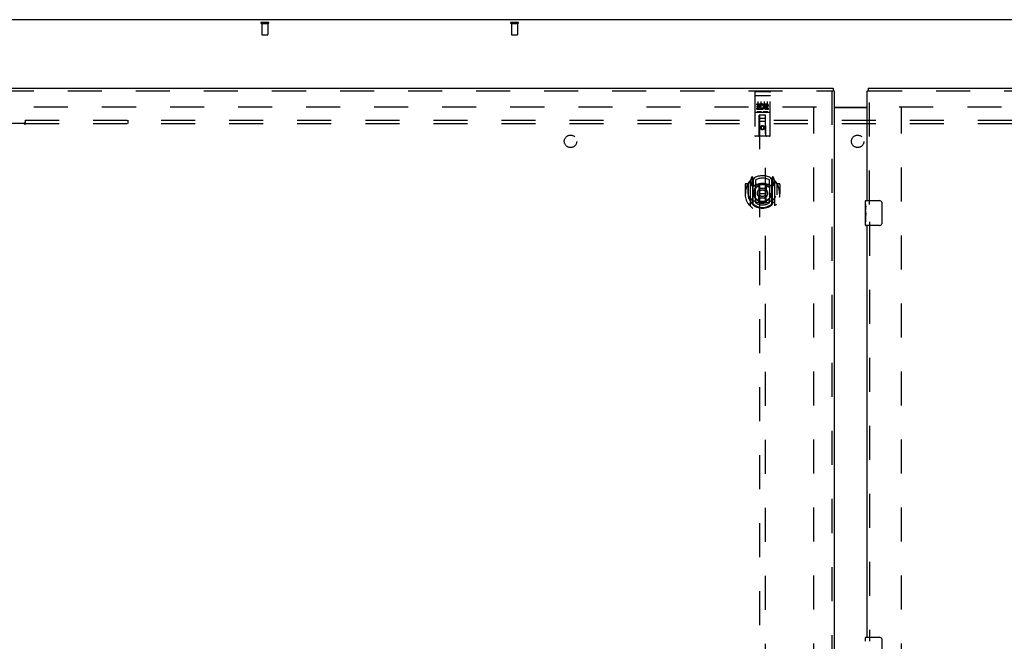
# Model space of a CAD drawing. Header units: inches. Extents: x 0 to 248, y 0 to 160.
# Tile 56 of 69: x 46 to 86, y 90 to 115. Entities that reach past the tile are written whole.
import ezdxf

# ---------------------------------------------------------------- set-up
doc = ezdxf.new("R2010")
doc.units = ezdxf.units.IN
doc.header["$LTSCALE"] = 13.627625
doc.header["$MEASUREMENT"] = 0
doc.linetypes.add('HIDDEN', pattern=[0.2, 0.1, -0.1])
doc.layers.get('0').update_dxf_attribs({"linetype": 'CONTINUOUS'})
for name, color, linetype in [('DEFAULT_2', 8, 'HIDDEN'), ('LEFTHAND_DOOR_ASSEMBLY', 7, 'CONTINUOUS'), ('RIGHTHAND_DOOR_ASSEMBLY', 7, 'CONTINUOUS'), ('SUBPANEL', 7, 'CONTINUOUS')]:
    doc.layers.add(name, color=color, linetype=linetype)

msp = doc.modelspace()

# ---------------------------------------------------------------- linework, layer by layer
at = {"color": 3, "linetype": 'Continuous'}
for p, q in [((118.553, 115.409), (40.907, 115.409)), ((78.793, 111.909), (80.105, 111.909)), ((78.793, 111.894), (80.105, 111.894))]:
    msp.add_line(p, q, dxfattribs=at)
at = {"layer": 'DEFAULT_2', "color": 8, "linetype": 'HIDDEN'}
for p, q in [((55.845, 115.305), (56.129, 115.305)), ((55.845, 115.262), (56.129, 115.262)), ((55.863, 115.262), (55.863, 114.815)), ((56.111, 115.262), (56.111, 114.815)), ((65.845, 115.305), (66.129, 115.305)), ((65.845, 115.262), (66.129, 115.262)), ((65.863, 115.262), (65.863, 114.815)), ((66.111, 115.262), (66.111, 114.815)), ((55.873, 114.805), (56.101, 114.805)), ((65.873, 114.805), (66.101, 114.805)), ((78.084, 111.909), (43.994, 111.909)), ((77.98, 50.888), (77.98, 111.93)), ((115.466, 111.909), (81.376, 111.909)), ((81.48, 50.888), (81.48, 111.93))]:
    msp.add_line(p, q, dxfattribs=at)
for centre, radius, start, end in [((55.845, 115.284), 0.0215, 90, 270), ((56.129, 115.284), 0.0215, 270, 90), ((65.845, 115.284), 0.0215, 90, 270), ((66.129, 115.284), 0.0215, 270, 90), ((55.873, 114.815), 0.01, 180, 270), ((56.101, 114.815), 0.01, 270, 360), ((65.873, 114.815), 0.01, 180, 270), ((66.101, 114.815), 0.01, 270, 360)]:
    msp.add_arc(centre, radius, start, end, dxfattribs=at)
at = {"layer": 'LEFTHAND_DOOR_ASSEMBLY', "color": 3, "linetype": 'Continuous'}
for p, q in [((42.647, 112.659), (78.751, 112.659)), ((78.793, 112.555), (78.793, 50.263))]:
    msp.add_line(p, q, dxfattribs=at)
at = {"layer": 'LEFTHAND_DOOR_ASSEMBLY', "color": 8, "linetype": 'HIDDEN'}
for p, q in [((42.647, 112.555), (78.751, 112.555)), ((75.605, 112.497), (75.605, 110.772)), ((75.635, 112.527), (76.2, 112.527)), ((76.23, 110.772), (76.23, 112.497)), ((78.689, 112.555), (78.689, 50.263)), ((75.622, 112.368), (75.621, 112.368)), ((75.622, 112.368), (75.622, 112.368)), ((75.623, 112.368), (75.622, 112.368)), ((75.624, 112.368), (75.623, 112.368)), ((75.625, 112.368), (75.624, 112.368)), ((75.626, 112.368), (75.625, 112.368)), ((75.626, 112.369), (75.626, 112.368)), ((75.627, 112.369), (75.626, 112.369)), ((75.628, 112.369), (75.627, 112.369)), ((75.629, 112.369), (75.628, 112.369)), ((75.63, 112.369), (75.629, 112.369)), ((75.63, 112.369), (75.63, 112.369)), ((75.631, 112.369), (75.63, 112.369)), ((75.632, 112.369), (75.631, 112.369)), ((75.633, 112.369), (75.632, 112.369)), ((75.634, 112.369), (75.633, 112.369)), ((75.635, 112.369), (75.634, 112.369)), ((75.635, 112.369), (76.2, 112.369)), ((75.686, 111.992), (75.686, 112.034)), ((75.686, 112.034), (75.842, 112.034)), ((75.686, 111.992), (75.799, 111.992)), ((75.73, 112.136), (75.73, 111.83)), ((75.799, 111.949), (75.799, 111.992)), ((75.842, 111.857), (75.842, 112.034)), ((75.866, 111.986), (75.849, 112.025)), ((75.855, 112.136), (75.855, 111.83)), ((75.98, 112.136), (75.98, 111.83)), ((75.998, 111.992), (75.998, 112.034)), ((75.998, 112.034), (76.091, 112.034)), ((75.998, 111.992), (76.091, 111.992)), ((76.105, 112.136), (76.105, 111.83)), ((76.2, 112.369), (76.201, 112.369)), ((76.201, 112.369), (76.202, 112.369)), ((76.202, 112.369), (76.203, 112.369)), ((76.203, 112.369), (76.203, 112.369)), ((76.203, 112.369), (76.204, 112.369)), ((76.204, 112.369), (76.205, 112.369)), ((76.205, 112.369), (76.206, 112.369)), ((76.206, 112.369), (76.207, 112.369)), ((76.207, 112.369), (76.208, 112.369)), ((76.208, 112.369), (76.208, 112.369)), ((76.208, 112.369), (76.209, 112.369)), ((76.209, 112.369), (76.21, 112.368)), ((76.21, 112.368), (76.211, 112.368)), ((76.211, 112.368), (76.212, 112.368)), ((76.212, 112.368), (76.212, 112.368)), ((76.212, 112.368), (76.213, 112.368)), ((75.635, 111.699), (76.2, 111.699)), ((75.686, 111.821), (75.686, 111.863)), ((75.686, 111.863), (75.799, 111.863)), ((75.686, 111.821), (75.842, 111.821)), ((75.707, 111.907), (75.707, 111.949)), ((75.707, 111.949), (75.799, 111.949)), ((75.707, 111.907), (75.799, 111.907)), ((75.879, 111.715), (75.707, 111.715)), ((75.799, 111.863), (75.799, 111.907)), ((75.842, 111.857), (75.855, 111.875)), ((75.842, 111.821), (75.842, 111.833)), ((75.845, 111.831), (75.842, 111.833)), ((76.129, 111.715), (75.957, 111.715)), ((76.058, 111.907), (76.104, 111.907)), ((76.062, 111.948), (76.091, 111.948)), ((76.062, 111.863), (76.154, 111.863)), ((76.062, 111.821), (76.154, 111.821)), ((76.154, 111.821), (76.154, 111.863)), ((75.788, 110.772), (75.791, 111.582)), ((76.045, 111.332), (75.79, 111.332)), ((75.793, 111.582), (75.791, 111.582)), ((75.793, 111.582), (75.793, 83.58)), ((76.043, 111.582), (75.793, 111.582)), ((75.833, 111.457), (76.003, 111.457)), ((76.043, 83.58), (76.043, 111.582)), ((76.044, 111.582), (76.043, 111.582)), ((76.048, 110.772), (76.044, 111.582)), ((75.918, 111.154), (75.855, 111.118)), ((75.855, 111.118), (75.855, 111.045)), ((75.855, 111.118), (75.865, 111.112)), ((75.855, 111.045), (75.865, 111.051)), ((75.855, 111.045), (75.918, 111.009)), ((75.918, 111.142), (75.865, 111.112)), ((75.865, 111.112), (75.865, 111.051)), ((75.865, 111.051), (75.918, 111.021)), ((75.918, 111.154), (75.918, 111.142)), ((75.98, 111.118), (75.918, 111.154)), ((75.97, 111.112), (75.918, 111.142)), ((75.918, 111.021), (75.97, 111.051)), ((75.918, 111.009), (75.98, 111.045)), ((75.918, 111.009), (75.918, 111.021)), ((75.98, 111.118), (75.97, 111.112)), ((75.97, 111.051), (75.97, 111.112)), ((75.98, 111.045), (75.97, 111.051)), ((75.98, 111.045), (75.98, 111.118)), ((76.2, 110.742), (75.635, 110.742)), ((75.343, 108.849), (75.343, 108.391)), ((75.418, 108.922), (75.418, 107.954)), ((75.492, 109.108), (75.422, 108.932)), ((75.475, 108.917), (75.475, 108.767)), ((75.543, 108.917), (75.475, 108.917)), ((75.483, 108.909), (75.513, 108.863)), ((75.514, 109.028), (75.514, 109.027)), ((75.514, 109.028), (75.514, 109.027)), ((75.514, 109.028), (75.514, 109.028)), ((75.535, 109.024), (75.521, 109.105)), ((75.535, 108.008), (75.535, 109.024)), ((75.543, 108.977), (75.613, 109.086)), ((75.543, 108.033), (75.543, 109.036)), ((75.545, 109.011), (75.545, 108.804)), ((75.643, 108.989), (75.643, 108.736)), ((76.193, 108.736), (76.193, 108.989)), ((76.223, 109.086), (76.293, 108.977)), ((76.29, 108.804), (76.29, 109.011)), ((76.293, 108.033), (76.293, 109.036)), ((76.36, 108.917), (76.293, 108.917)), ((76.314, 109.105), (76.3, 109.024)), ((76.3, 109.024), (76.3, 108.008)), ((76.322, 109.027), (76.317, 109.031)), ((76.322, 108.863), (76.352, 108.909)), ((76.413, 108.932), (76.343, 109.108)), ((76.36, 108.767), (76.36, 108.917)), ((76.418, 107.954), (76.418, 108.922)), ((76.493, 108.849), (76.493, 108.391)), ((75.218, 108.811), (75.218, 108.438)), ((75.335, 108.826), (75.233, 108.826)), ((75.335, 108.826), (75.335, 108.438)), ((75.343, 108.811), (75.335, 108.826)), ((75.475, 108.767), (75.535, 108.767)), ((75.635, 108.766), (75.563, 108.766)), ((75.565, 108.784), (75.631, 108.784)), ((75.635, 108.125), (75.635, 108.756)), ((75.755, 108.782), (75.785, 108.438)), ((76.081, 108.782), (76.05, 108.438)), ((76.273, 108.766), (76.2, 108.766)), ((76.2, 108.756), (76.2, 108.125)), ((76.204, 108.784), (76.27, 108.784)), ((76.3, 108.767), (76.36, 108.767)), ((76.5, 108.826), (76.492, 108.811)), ((76.5, 108.438), (76.5, 108.826)), ((76.603, 108.826), (76.5, 108.826)), ((76.618, 108.811), (76.618, 108.438)), ((75.218, 108.438), (75.233, 108.438)), ((75.335, 108.438), (75.35, 108.438)), ((75.343, 108.391), (75.343, 108.389)), ((75.643, 108.175), (75.643, 108.072)), ((75.755, 108.099), (75.785, 108.438)), ((75.785, 108.438), (76.05, 108.438)), ((76.08, 108.099), (76.05, 108.438)), ((76.193, 108.072), (76.193, 108.175)), ((76.5, 108.438), (76.485, 108.438)), ((76.493, 108.391), (76.492, 108.389)), ((76.603, 108.438), (76.618, 108.438))]:
    msp.add_line(p, q, dxfattribs=at)
at = {"layer": 'LEFTHAND_DOOR_ASSEMBLY', "color": 7, "linetype": 'Continuous'}
for p in [(78.751, 112.659), (78.793, 112.555)]:
    msp.add_line(p, (78.751, 112.555), dxfattribs=at)
at = {"layer": 'LEFTHAND_DOOR_ASSEMBLY', "color": 8, "linetype": 'HIDDEN'}
for points in [[(75.621, 112.368), (75.621, 112.368), (75.62, 112.368), (75.62, 112.368), (75.619, 112.368), (75.619, 112.368), (75.619, 112.368), (75.618, 112.368), (75.618, 112.368), (75.618, 112.368), (75.617, 112.367), (75.617, 112.367), (75.617, 112.367), (75.616, 112.367), (75.616, 112.367), (75.616, 112.367), (75.615, 112.367), (75.615, 112.367), (75.615, 112.367), (75.614, 112.367), (75.614, 112.367), (75.614, 112.367), (75.614, 112.367), (75.613, 112.367), (75.613, 112.366), (75.613, 112.366), (75.612, 112.366), (75.612, 112.366), (75.612, 112.366), (75.612, 112.366), (75.611, 112.366), (75.611, 112.366), (75.611, 112.366), (75.611, 112.366), (75.61, 112.366), (75.61, 112.366), (75.61, 112.365), (75.61, 112.365), (75.609, 112.365), (75.609, 112.365), (75.609, 112.365), (75.609, 112.365), (75.609, 112.365), (75.608, 112.365), (75.608, 112.365), (75.608, 112.365), (75.608, 112.365), (75.608, 112.364), (75.608, 112.364), (75.607, 112.364), (75.607, 112.364), (75.607, 112.364), (75.607, 112.364), (75.607, 112.364), (75.607, 112.364), (75.607, 112.364), (75.606, 112.364), (75.606, 112.363), (75.606, 112.363), (75.606, 112.363), (75.606, 112.363), (75.606, 112.363), (75.606, 112.363), (75.606, 112.363), (75.606, 112.363), (75.606, 112.363), (75.605, 112.363), (75.605, 112.362), (75.605, 112.362), (75.605, 112.362), (75.605, 112.362), (75.605, 112.362), (75.605, 112.362), (75.605, 112.362), (75.605, 112.362), (75.605, 112.362), (75.605, 112.362), (75.605, 112.361)], [(76.213, 112.368), (76.214, 112.368), (76.214, 112.368), (76.215, 112.368), (76.215, 112.368), (76.215, 112.368), (76.216, 112.368), (76.216, 112.368), (76.216, 112.368), (76.217, 112.368), (76.217, 112.368), (76.217, 112.368), (76.218, 112.367), (76.218, 112.367), (76.218, 112.367), (76.219, 112.367), (76.219, 112.367), (76.219, 112.367), (76.22, 112.367), (76.22, 112.367), (76.22, 112.367), (76.221, 112.367), (76.221, 112.367), (76.221, 112.367), (76.222, 112.367), (76.222, 112.367), (76.222, 112.366), (76.222, 112.366), (76.223, 112.366), (76.223, 112.366), (76.223, 112.366), (76.224, 112.366), (76.224, 112.366), (76.224, 112.366), (76.224, 112.366), (76.225, 112.366), (76.225, 112.366), (76.225, 112.366), (76.225, 112.365), (76.225, 112.365), (76.226, 112.365), (76.226, 112.365), (76.226, 112.365), (76.226, 112.365), (76.227, 112.365), (76.227, 112.365), (76.227, 112.365), (76.227, 112.365), (76.227, 112.365), (76.227, 112.364), (76.228, 112.364), (76.228, 112.364), (76.228, 112.364), (76.228, 112.364), (76.228, 112.364), (76.228, 112.364), (76.229, 112.364), (76.229, 112.364), (76.229, 112.364), (76.229, 112.363), (76.229, 112.363), (76.229, 112.363), (76.229, 112.363), (76.229, 112.363), (76.229, 112.363), (76.23, 112.363), (76.23, 112.363), (76.23, 112.363), (76.23, 112.363), (76.23, 112.362), (76.23, 112.362), (76.23, 112.362), (76.23, 112.362), (76.23, 112.362), (76.23, 112.362), (76.23, 112.362), (76.23, 112.362), (76.23, 112.362), (76.23, 112.362), (76.23, 112.361)], [(75.707, 111.715), (75.706, 111.715), (75.706, 111.715), (75.706, 111.715), (75.706, 111.715), (75.706, 111.715), (75.705, 111.715), (75.705, 111.715), (75.705, 111.715), (75.705, 111.715), (75.705, 111.715), (75.705, 111.715), (75.704, 111.715), (75.704, 111.715), (75.704, 111.715), (75.704, 111.715), (75.704, 111.715), (75.704, 111.715), (75.703, 111.715), (75.703, 111.715), (75.703, 111.715), (75.703, 111.715), (75.703, 111.715), (75.703, 111.715), (75.702, 111.715), (75.702, 111.715), (75.702, 111.715), (75.702, 111.715), (75.702, 111.715), (75.702, 111.715), (75.702, 111.715), (75.702, 111.715), (75.701, 111.716), (75.701, 111.716), (75.701, 111.716), (75.701, 111.716), (75.701, 111.716), (75.701, 111.716), (75.701, 111.716), (75.701, 111.716), (75.701, 111.716), (75.701, 111.716), (75.7, 111.716), (75.7, 111.716), (75.7, 111.716), (75.7, 111.716), (75.7, 111.716)], [(75.885, 111.716), (75.885, 111.716), (75.885, 111.716), (75.885, 111.716), (75.885, 111.716), (75.885, 111.716), (75.885, 111.716), (75.884, 111.716), (75.884, 111.716), (75.884, 111.716), (75.884, 111.716), (75.884, 111.716), (75.884, 111.716), (75.884, 111.716), (75.884, 111.716), (75.884, 111.715), (75.883, 111.715), (75.883, 111.715), (75.883, 111.715), (75.883, 111.715), (75.883, 111.715), (75.883, 111.715), (75.883, 111.715), (75.883, 111.715), (75.882, 111.715), (75.882, 111.715), (75.882, 111.715), (75.882, 111.715), (75.882, 111.715), (75.882, 111.715), (75.882, 111.715), (75.881, 111.715), (75.881, 111.715), (75.881, 111.715), (75.881, 111.715), (75.881, 111.715), (75.88, 111.715), (75.88, 111.715), (75.88, 111.715), (75.88, 111.715), (75.88, 111.715), (75.88, 111.715), (75.879, 111.715), (75.879, 111.715), (75.879, 111.715), (75.879, 111.715)], [(75.957, 111.715), (75.956, 111.715), (75.956, 111.715), (75.956, 111.715), (75.956, 111.715), (75.956, 111.715), (75.955, 111.715), (75.955, 111.715), (75.955, 111.715), (75.955, 111.715), (75.955, 111.715), (75.955, 111.715), (75.954, 111.715), (75.954, 111.715), (75.954, 111.715), (75.954, 111.715), (75.954, 111.715), (75.954, 111.715), (75.953, 111.715), (75.953, 111.715), (75.953, 111.715), (75.953, 111.715), (75.953, 111.715), (75.953, 111.715), (75.953, 111.715), (75.952, 111.715), (75.952, 111.715), (75.952, 111.715), (75.952, 111.715), (75.952, 111.715), (75.952, 111.715), (75.952, 111.715), (75.951, 111.716), (75.951, 111.716), (75.951, 111.716), (75.951, 111.716), (75.951, 111.716), (75.951, 111.716), (75.951, 111.716), (75.951, 111.716), (75.951, 111.716), (75.951, 111.716), (75.95, 111.716), (75.95, 111.716), (75.95, 111.716), (75.95, 111.716), (75.95, 111.716)], [(76.135, 111.716), (76.135, 111.716), (76.135, 111.716), (76.135, 111.716), (76.135, 111.716), (76.135, 111.716), (76.135, 111.716), (76.134, 111.716), (76.134, 111.716), (76.134, 111.716), (76.134, 111.716), (76.134, 111.716), (76.134, 111.716), (76.134, 111.716), (76.134, 111.716), (76.134, 111.715), (76.133, 111.715), (76.133, 111.715), (76.133, 111.715), (76.133, 111.715), (76.133, 111.715), (76.133, 111.715), (76.133, 111.715), (76.133, 111.715), (76.132, 111.715), (76.132, 111.715), (76.132, 111.715), (76.132, 111.715), (76.132, 111.715), (76.132, 111.715), (76.132, 111.715), (76.131, 111.715), (76.131, 111.715), (76.131, 111.715), (76.131, 111.715), (76.131, 111.715), (76.13, 111.715), (76.13, 111.715), (76.13, 111.715), (76.13, 111.715), (76.13, 111.715), (76.13, 111.715), (76.129, 111.715), (76.129, 111.715), (76.129, 111.715), (76.129, 111.715)], [(75.372, 108.877), (75.373, 108.878), (75.374, 108.878), (75.374, 108.879), (75.375, 108.88), (75.376, 108.881), (75.376, 108.882), (75.377, 108.882), (75.378, 108.883), (75.379, 108.884), (75.379, 108.885), (75.38, 108.885), (75.381, 108.886), (75.382, 108.887), (75.383, 108.887), (75.383, 108.888), (75.384, 108.889), (75.385, 108.889), (75.386, 108.89), (75.387, 108.891), (75.388, 108.891), (75.388, 108.892), (75.389, 108.893), (75.39, 108.893), (75.391, 108.894), (75.392, 108.894), (75.393, 108.895), (75.394, 108.895), (75.394, 108.896), (75.395, 108.896), (75.396, 108.897), (75.397, 108.897), (75.398, 108.898), (75.399, 108.898), (75.4, 108.899)], [(76.435, 108.899), (76.436, 108.898), (76.437, 108.898), (76.438, 108.897), (76.439, 108.897), (76.44, 108.896), (76.441, 108.896), (76.442, 108.895), (76.442, 108.895), (76.443, 108.894), (76.444, 108.894), (76.445, 108.893), (76.446, 108.893), (76.447, 108.892), (76.448, 108.891), (76.448, 108.891), (76.449, 108.89), (76.45, 108.889), (76.451, 108.889), (76.452, 108.888), (76.453, 108.887), (76.453, 108.887), (76.454, 108.886), (76.455, 108.885), (76.456, 108.885), (76.456, 108.884), (76.457, 108.883), (76.458, 108.882), (76.459, 108.882), (76.459, 108.881), (76.46, 108.88), (76.461, 108.879), (76.462, 108.878), (76.462, 108.878), (76.463, 108.877)], [(75.385, 108.324), (75.388, 108.319), (75.391, 108.314), (75.394, 108.309), (75.397, 108.305), (75.4, 108.3), (75.403, 108.296), (75.405, 108.292), (75.408, 108.288), (75.41, 108.284), (75.413, 108.281), (75.415, 108.277), (75.418, 108.274), (75.42, 108.271), (75.422, 108.268), (75.425, 108.265), (75.427, 108.262), (75.429, 108.259), (75.431, 108.256), (75.433, 108.254), (75.435, 108.251), (75.437, 108.249), (75.439, 108.247), (75.441, 108.245), (75.443, 108.243), (75.445, 108.24), (75.447, 108.239), (75.449, 108.237), (75.45, 108.235), (75.452, 108.233), (75.454, 108.231), (75.455, 108.23), (75.457, 108.228), (75.459, 108.227), (75.46, 108.226), (75.462, 108.224), (75.463, 108.223)], [(76.106, 108.081), (76.1, 108.08), (76.095, 108.078), (76.089, 108.077), (76.084, 108.075), (76.078, 108.074), (76.073, 108.073), (76.068, 108.072), (76.062, 108.07), (76.057, 108.069), (76.051, 108.068), (76.046, 108.067), (76.04, 108.066), (76.035, 108.065), (76.029, 108.064), (76.024, 108.063), (76.018, 108.063), (76.012, 108.062), (76.007, 108.061), (76.001, 108.06), (75.996, 108.06), (75.99, 108.059), (75.985, 108.059), (75.979, 108.058), (75.974, 108.058), (75.968, 108.057), (75.962, 108.057), (75.957, 108.056), (75.951, 108.056), (75.946, 108.056), (75.94, 108.056), (75.934, 108.056), (75.929, 108.055), (75.923, 108.055), (75.918, 108.055), (75.912, 108.055), (75.906, 108.055), (75.901, 108.056), (75.895, 108.056), (75.89, 108.056), (75.884, 108.056), (75.878, 108.056), (75.873, 108.057), (75.867, 108.057), (75.862, 108.058), (75.856, 108.058), (75.851, 108.059), (75.845, 108.059), (75.839, 108.06), (75.834, 108.06), (75.828, 108.061), (75.823, 108.062), (75.817, 108.063), (75.812, 108.063), (75.806, 108.064), (75.801, 108.065), (75.795, 108.066), (75.79, 108.067), (75.784, 108.068), (75.779, 108.069), (75.773, 108.07), (75.768, 108.072), (75.762, 108.073), (75.757, 108.074), (75.751, 108.075), (75.746, 108.077), (75.74, 108.078), (75.735, 108.08), (75.73, 108.081)], [(76.372, 108.223), (76.373, 108.224), (76.375, 108.225), (76.377, 108.227), (76.378, 108.228), (76.38, 108.23), (76.381, 108.231), (76.383, 108.233), (76.385, 108.235), (76.387, 108.237), (76.388, 108.239), (76.39, 108.24), (76.392, 108.243), (76.394, 108.245), (76.396, 108.247), (76.398, 108.249), (76.4, 108.251), (76.402, 108.254), (76.404, 108.256), (76.406, 108.259), (76.408, 108.262), (76.41, 108.265), (76.413, 108.268), (76.415, 108.271), (76.417, 108.274), (76.42, 108.277), (76.422, 108.281), (76.425, 108.284), (76.427, 108.288), (76.43, 108.292), (76.433, 108.296), (76.435, 108.3), (76.438, 108.305), (76.441, 108.309), (76.444, 108.314), (76.447, 108.319), (76.45, 108.324)], [(75.4, 107.977), (75.399, 107.978), (75.398, 107.978), (75.397, 107.979), (75.396, 107.979), (75.395, 107.979), (75.394, 107.98), (75.394, 107.98), (75.393, 107.981), (75.392, 107.982), (75.391, 107.982), (75.39, 107.983), (75.389, 107.983), (75.388, 107.984), (75.388, 107.984), (75.387, 107.985), (75.386, 107.986), (75.385, 107.986), (75.384, 107.987), (75.383, 107.988), (75.383, 107.988), (75.382, 107.989), (75.381, 107.99), (75.38, 107.99), (75.379, 107.991), (75.379, 107.992), (75.378, 107.993), (75.377, 107.993), (75.376, 107.994), (75.376, 107.995), (75.375, 107.996), (75.374, 107.997), (75.374, 107.997), (75.373, 107.998), (75.372, 107.999)], [(76.463, 107.999), (76.462, 107.998), (76.462, 107.997), (76.461, 107.997), (76.46, 107.996), (76.459, 107.995), (76.459, 107.994), (76.458, 107.993), (76.457, 107.993), (76.456, 107.992), (76.456, 107.991), (76.455, 107.99), (76.454, 107.99), (76.453, 107.989), (76.453, 107.988), (76.452, 107.988), (76.451, 107.987), (76.45, 107.986), (76.449, 107.986), (76.448, 107.985), (76.448, 107.984), (76.447, 107.984), (76.446, 107.983), (76.445, 107.983), (76.444, 107.982), (76.443, 107.982), (76.442, 107.981), (76.442, 107.98), (76.441, 107.98), (76.44, 107.979), (76.439, 107.979), (76.438, 107.979), (76.437, 107.978), (76.436, 107.978), (76.435, 107.977)]]:
    msp.add_lwpolyline(points, dxfattribs=at)
for centre, radius in [((75.918, 111.082), 0.085), ((75.918, 111.082), 0.0845), ((75.918, 108.456), 0.35), ((75.918, 108.456), 0.335), ((75.918, 108.456), 0.205), ((75.918, 108.456), 0.133)]:
    msp.add_circle(centre, radius, dxfattribs=at)
for centre, radius, start, end in [((75.635, 112.497), 0.03, 90, 180), ((76.2, 112.497), 0.03, 0, 90), ((75.892, 111.927), 0.107, 244.2636, 113.4027), ((75.892, 111.927), 0.0639, 234.8895, 113.4026), ((76.091, 111.97), 0.0644, 282.2995, 90.0775), ((76.091, 111.97), 0.0219, 269.9011, 90), ((75.635, 111.669), 0.03, 90, 180), ((76.062, 111.884), 0.0635, 90, 270), ((76.062, 111.885), 0.0219, 100.307, 270), ((76.2, 111.669), 0.03, 0, 90), ((75.833, 111.542), 0.04, 90, 180), ((75.833, 111.497), 0.04, 180, 270), ((76.003, 111.542), 0.04, 0, 90), ((76.003, 111.497), 0.04, 270, 360), ((75.635, 110.772), 0.03, 180, 270), ((75.758, 110.772), 0.03, 270, 360), ((76.078, 110.772), 0.03, 180, 270), ((76.2, 110.772), 0.03, 270, 360), ((75.918, 108.438), 0.7, 125.5126, 54.4874), ((75.363, 108.849), 0.02, 144.7039, 180), ((75.918, 108.456), 0.7, 35.2961, 144.7039), ((75.433, 108.922), 0.015, 135.0748, 180), ((75.488, 108.912), 0.005, 90, 212.6792), ((75.506, 109.102), 0.015, 10, 158.1959), ((75.523, 108.991), 0.02, 0, 125.5126), ((75.355, 108.762), 0.188, 0, 32.6792), ((75.525, 109.011), 0.02, 0, 125.2543), ((75.563, 109.036), 0.02, 121.4688, 179.9992), ((75.918, 108.143), 0.7, 66.536, 113.464), ((75.918, 108.456), 0.6, 62.7204, 117.2796), ((76.273, 109.036), 0.02, 0, 58.5295), ((76.31, 109.011), 0.02, 54.7457, 180), ((76.313, 108.991), 0.02, 54.4874, 180), ((76.481, 108.762), 0.188, 147.3208, 180), ((76.329, 109.102), 0.015, 21.8041, 170), ((76.348, 108.912), 0.005, 327.3208, 90), ((76.403, 108.922), 0.015, 0, 44.9252), ((76.473, 108.849), 0.02, 0, 35.2961), ((75.233, 108.811), 0.015, 90, 180), ((75.918, 108.438), 0.685, 146.9885, 180), ((75.918, 108.125), 0.7, 53.2319, 126.7681), ((75.563, 108.786), 0.02, 180, 270), ((75.565, 108.804), 0.02, 180, 270), ((75.631, 108.804), 0.02, 270, 293.464), ((75.65, 108.756), 0.015, 112.9863, 180), ((75.673, 108.736), 0.03, 180, 311.1261), ((75.918, 108.456), 0.343, 48.8739, 131.1261), ((75.735, 108.78), 0.02, 5.0796, 105.6131), ((76.101, 108.78), 0.02, 74.3869, 174.9204), ((76.163, 108.736), 0.03, 228.8739, 360), ((76.185, 108.756), 0.015, 0, 67.0137), ((76.204, 108.804), 0.02, 246.536, 270), ((76.27, 108.804), 0.02, 270, 360), ((76.273, 108.786), 0.02, 270, 360), ((75.918, 108.438), 0.685, 0, 33.0115), ((76.603, 108.811), 0.015, 0, 90), ((75.918, 108.44), 0.583, 180.2464, 359.7536), ((75.363, 108.391), 0.02, 180, 187.6622), ((75.918, 108.466), 0.58, 187.6622, 352.3378), ((75.918, 108.755), 0.7, 229.529, 310.471), ((75.65, 108.125), 0.015, 180, 247.0137), ((75.673, 108.175), 0.03, 48.8739, 180), ((75.918, 108.466), 0.48, 235.0461, 304.9539), ((75.918, 108.456), 0.343, 228.8739, 311.1261), ((75.735, 108.1), 0.02, 254.4248, 354.9204), ((76.1, 108.1), 0.02, 185.0796, 285.5752), ((76.163, 108.175), 0.03, 0, 131.1261), ((76.185, 108.125), 0.015, 292.9863, 360), ((76.473, 108.391), 0.02, 352.3378, 360), ((75.433, 107.954), 0.015, 180, 224.9252), ((75.55, 108.008), 0.015, 180, 229.6413), ((75.563, 108.033), 0.02, 180, 230.6594), ((76.273, 108.033), 0.02, 309.3378, 359.9984), ((76.285, 108.008), 0.015, 310.3587, 360), ((76.403, 107.954), 0.015, 315.0748, 360)]:
    msp.add_arc(centre, radius, start, end, dxfattribs=at)
at = {"layer": 'RIGHTHAND_DOOR_ASSEMBLY', "color": 3, "linetype": 'Continuous'}
for p, q in [((80.105, 108.159), (80.105, 112.555)), ((80.147, 112.659), (116.251, 112.659)), ((80.105, 90.659), (80.105, 107.159))]:
    msp.add_line(p, q, dxfattribs=at)
at = {"layer": 'RIGHTHAND_DOOR_ASSEMBLY', "color": 7, "linetype": 'Continuous'}
for p, q in [((80.105, 112.555), (80.147, 112.555)), ((80.147, 112.659), (80.147, 112.555)), ((80.045, 107.999), (80.045, 108.144)), ((80.06, 108.159), (80.6, 108.159)), ((80.7, 108.059), (80.7, 107.259)), ((80.045, 107.741), (80.045, 107.998)), ((80.051, 107.942), (80.045, 107.942)), ((80.045, 107.775), (80.052, 107.775)), ((80.045, 107.174), (80.045, 107.738)), ((80.047, 107.712), (80.045, 107.712)), ((80.052, 107.775), (80.052, 107.911)), ((80.045, 107.58), (80.051, 107.58)), ((80.045, 107.544), (80.052, 107.544)), ((80.045, 107.481), (80.052, 107.481)), ((80.045, 107.314), (80.052, 107.314)), ((80.052, 107.314), (80.052, 107.544)), ((80.6, 107.159), (80.06, 107.159)), ((80.045, 90.499), (80.045, 90.644)), ((80.06, 90.659), (80.6, 90.659)), ((80.7, 90.559), (80.7, 89.759))]:
    msp.add_line(p, q, dxfattribs=at)
at = {"layer": 'RIGHTHAND_DOOR_ASSEMBLY', "color": 8, "linetype": 'HIDDEN'}
for p, q in [((80.147, 112.555), (116.251, 112.555)), ((80.209, 108.004), (80.209, 112.555)), ((80.209, 107.314), (80.209, 90.504))]:
    msp.add_line(p, q, dxfattribs=at)
at = {"layer": 'RIGHTHAND_DOOR_ASSEMBLY', "color": 7, "linetype": 'Continuous'}
for points in [[(80.693, 108.096), (80.695, 108.09), (80.697, 108.084), (80.698, 108.078), (80.699, 108.072), (80.7, 108.066), (80.7, 108.059)], [(80.045, 107.999), (80.045, 107.995), (80.046, 107.99), (80.046, 107.985), (80.048, 107.972)], [(80.045, 107.741), (80.045, 107.733), (80.046, 107.724), (80.046, 107.714)], [(80.046, 107.714), (80.049, 107.68), (80.05, 107.668), (80.051, 107.656), (80.052, 107.643), (80.052, 107.63), (80.052, 107.617), (80.052, 107.605), (80.052, 107.592), (80.051, 107.579), (80.05, 107.567), (80.049, 107.555)], [(80.048, 107.972), (80.049, 107.964), (80.05, 107.956), (80.05, 107.947)], [(80.05, 107.947), (80.051, 107.939), (80.052, 107.929), (80.052, 107.92), (80.052, 107.911)], [(80.7, 107.259), (80.7, 107.253), (80.699, 107.247), (80.698, 107.241), (80.697, 107.235), (80.695, 107.229), (80.693, 107.223)], [(80.693, 90.596), (80.695, 90.59), (80.697, 90.584), (80.698, 90.578), (80.699, 90.572), (80.7, 90.566), (80.7, 90.559)]]:
    msp.add_lwpolyline(points, dxfattribs=at)
for centre, radius, start, end in [((80.06, 108.144), 0.015, 90, 180), ((80.6, 108.059), 0.1, 21.1999, 90), ((80.06, 107.174), 0.015, 180, 270), ((80.6, 107.259), 0.1, 270, 338.7946), ((80.06, 90.644), 0.015, 90, 180), ((80.6, 90.559), 0.1, 21.1999, 90)]:
    msp.add_arc(centre, radius, start, end, dxfattribs=at)
msp.add_ellipse((80.308, 107.575), major_axis=(0.263, 0), ratio=0.432808, start_param=3.141593, end_param=3.321581, dxfattribs=at)
at = {"layer": 'SUBPANEL', "color": 8, "linetype": 'HIDDEN'}
for p, q in [((46.351, 111.253), (44.761, 111.253)), ((46.369, 111.272), (46.362, 111.265)), ((46.386, 111.378), (46.386, 111.292)), ((46.386, 111.378), (113.074, 111.378)), ((46.386, 111.212), (46.386, 111.292)), ((46.386, 111.253), (113.074, 111.253)), ((50.511, 111.253), (50.511, 111.378))]:
    msp.add_line(p, q, dxfattribs=at)
for points in [[(46.362, 111.265), (46.36, 111.263), (46.358, 111.261), (46.356, 111.259), (46.354, 111.257), (46.353, 111.255), (46.351, 111.253)], [(46.364, 111.234), (46.361, 111.238), (46.36, 111.241), (46.358, 111.243), (46.357, 111.245), (46.355, 111.248), (46.354, 111.25), (46.352, 111.251), (46.351, 111.253)], [(46.386, 111.212), (46.385, 111.213), (46.383, 111.214), (46.381, 111.215), (46.38, 111.216), (46.378, 111.217), (46.376, 111.218), (46.375, 111.219), (46.373, 111.221), (46.372, 111.222), (46.371, 111.224), (46.369, 111.226), (46.368, 111.228), (46.367, 111.23), (46.365, 111.232), (46.364, 111.234)], [(46.386, 111.292), (46.385, 111.289), (46.383, 111.287), (46.381, 111.285), (46.379, 111.283), (46.378, 111.281), (46.376, 111.279), (46.374, 111.277), (46.373, 111.275), (46.371, 111.273), (46.369, 111.272)]]:
    msp.add_lwpolyline(points, dxfattribs=at)
for centre in [(68.23, 110.534), (79.73, 110.534)]:
    msp.add_circle(centre, 0.25, dxfattribs=at)

doc.saveas('drawing.dxf')
